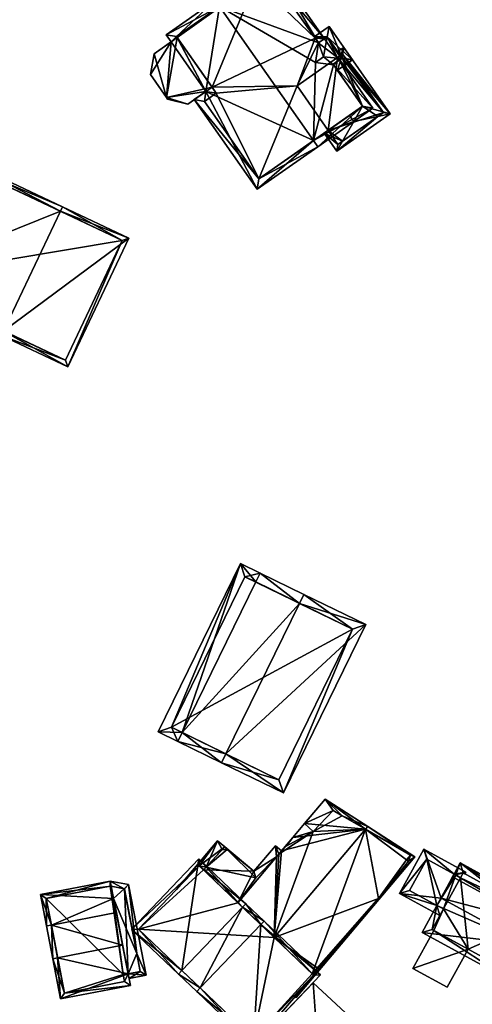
# Model space of a CAD drawing. Header units: inches. Extents: x 2685601 to 2690022, y 1235992 to 1239010.
# Tile 222 of 256: x 2688266 to 2688312, y 1238390 to 1238490. Entities that reach past the tile are written whole.
import ezdxf

# ---------------------------------------------------------------- set-up
doc = ezdxf.new("R2010")
doc.units = ezdxf.units.IN
doc.header["$MEASUREMENT"] = 0
doc.layers.add('Gebaeude Einzelhaus', color=10, linetype='Continuous')
doc.layers.add('Offenes Gebaeude', color=10, linetype='Continuous')

msp = doc.modelspace()

# ---------------------------------------------------------------- meshes
at = {"layer": 'Gebaeude Einzelhaus'}
mesh = msp.add_polyface(dxfattribs=at)
corners = [(2688281.467, 1238487.75, 470.692), (2688280.968, 1238488.461, 470.691), (2688281.466, 1238487.749, 470.691), (2688286.35, 1238491.314, 474.898), (2688285.92, 1238491.929, 474.898), (2688284.982, 1238482.727, 470.692), (2688290.143, 1238472.829, 469.684), (2688283.795, 1238481.896, 469.684), (2688295.853, 1238477.743, 474.898), (2688296.283, 1238477.128, 474.898), (2688297.879, 1238485.422, 470.821), (2688301.865, 1238481.036, 470.316), (2688298.452, 1238485.912, 470.316), (2688297.838, 1238485.481, 470.821), (2688296.059, 1238485.647, 471.737), (2688296.364, 1238487.648, 470.797), (2688291.504, 1238495.838, 470.316), (2688296.95, 1238488.058, 470.316), (2688282.013, 1238488.278, 471.214), (2688286.028, 1238482.541, 471.214), (2688284.84, 1238481.711, 470.206), (2688290.326, 1238473.874, 470.205), (2688300.82, 1238481.22, 470.821), (2688296.016, 1238488.101, 470.814), (2688291.32, 1238494.793, 470.82), (2688296.335, 1238487.628, 470.821), (2688299.784, 1238485.929, 470.316), (2688297.423, 1238489.304, 470.316), (2688297.238, 1238488.259, 470.797), (2688298.639, 1238486.043, 470.875), (2688296.876, 1238486.219, 471.737), (2688298.267, 1238484.867, 470.316), (2688295.913, 1238488.247, 470.316), (2688296.016, 1238488.101, 470.431), (2688296.335, 1238487.628, 470.797), (2688298.74, 1238486.114, 470.796), (2688297.838, 1238485.481, 470.875), (2688296.335, 1238487.628, 463.686), (2688296.95, 1238488.058, 463.686), (2688296.016, 1238488.101, 463.686), (2688291.373, 1238494.717, 469.634), (2688291.373, 1238494.717, 463.687), (2688291.32, 1238494.793, 469.634), (2688290.024, 1238493.886, 469.634), (2688282.013, 1238488.278, 463.686), (2688290.024, 1238493.886, 463.687), (2688285.597, 1238483.157, 470.692), (2688286.028, 1238482.541, 463.686), (2688282.081, 1238488.18, 470.692), (2688282.081, 1238488.18, 463.686), (2688285.597, 1238483.157, 463.686), (2688284.84, 1238481.711, 463.686), (2688290.326, 1238473.874, 463.686), (2688297.337, 1238478.782, 469.37), (2688299.497, 1238480.294, 470.211), (2688297.337, 1238478.782, 463.686), (2688300.82, 1238481.22, 469.745), (2688297.838, 1238485.481, 469.745), (2688298.452, 1238485.912, 469.528), (2688294.193, 1238483.274, 463.686), (2688298.29, 1238486.143, 463.686), (2688291.32, 1238494.793, 463.687), (2688298.74, 1238486.114, 469.426), (2688298.578, 1238486.345, 469.426), (2688297.238, 1238488.259, 463.686), (2688298.578, 1238486.345, 463.686)]
mesh.append_faces([[corners[k] for k in face] for face in [(33, 15, 34), (33, 28, 15), (33, 32, 28), (28, 32, 27), (29, 10, 36), (26, 31, 29), (29, 31, 10), (26, 35, 27), (27, 35, 28), (26, 29, 35), (15, 33, 34), (15, 28, 33), (33, 28, 32), (32, 28, 27), (14, 30, 15), (15, 30, 28), (10, 30, 14), (31, 29, 10), (10, 29, 30), (31, 26, 29), (26, 28, 29), (29, 28, 30), (26, 27, 28), (16, 24, 4), (4, 24, 3), (23, 15, 25), (16, 17, 24), (24, 17, 23), (23, 17, 15), (12, 10, 13), (9, 22, 11), (11, 22, 12), (12, 22, 10), (9, 8, 22), (1, 0, 2), (7, 21, 6), (6, 21, 9), (9, 21, 8), (5, 20, 7), (7, 20, 21), (5, 19, 20), (4, 18, 1), (1, 18, 0), (0, 18, 5), (5, 18, 19), (4, 3, 18), (3, 16, 4), (3, 15, 16), (16, 15, 17), (8, 14, 3), (3, 14, 15), (8, 10, 14), (10, 12, 13), (9, 11, 8), (8, 11, 10), (10, 11, 12), (8, 6, 9), (3, 5, 8), (8, 5, 6), (6, 5, 7), (3, 0, 5), (4, 1, 3), (3, 1, 0), (0, 1, 2)]], dxfattribs={"color": 13})
mesh.append_faces([[corners[k] for k in face] for face in [(60, 64, 65), (60, 38, 64), (28, 17, 15), (28, 64, 17), (17, 64, 38), (64, 63, 65), (63, 35, 62), (64, 28, 63), (63, 28, 35), (29, 12, 35), (35, 12, 62), (62, 12, 58), (36, 13, 29), (29, 13, 12), (10, 13, 36), (60, 37, 38), (39, 45, 41), (41, 45, 61), (45, 49, 44), (39, 50, 45), (45, 50, 49), (47, 52, 51), (60, 59, 37), (37, 59, 39), (39, 59, 50), (50, 59, 47), (47, 59, 52), (52, 59, 55), (13, 57, 12), (12, 57, 58), (10, 57, 13), (10, 56, 57), (10, 22, 56), (22, 54, 56), (53, 52, 55), (53, 21, 52), (22, 8, 54), (54, 8, 53), (53, 8, 21), (21, 51, 52), (21, 20, 51), (20, 47, 51), (20, 19, 47), (47, 46, 50), (48, 44, 49), (46, 18, 48), (48, 18, 44), (47, 19, 46), (46, 19, 18), (44, 43, 45), (43, 24, 42), (43, 3, 24), (44, 18, 43), (43, 18, 3), (33, 24, 23), (33, 40, 24), (24, 40, 42), (33, 39, 40), (40, 39, 41), (34, 23, 25), (34, 33, 23), (34, 37, 33), (33, 37, 39), (15, 34, 25), (15, 17, 34), (34, 17, 37), (37, 17, 38)]], dxfattribs={"color": 41})
mesh = msp.add_polyface(dxfattribs=at)
corners = [(2688280.984, 1238482.099, 470.692), (2688281.103, 1238481.93, 470.692), (2688283.134, 1238481.433, 470.692), (2688284.982, 1238482.727, 470.692), (2688282.081, 1238488.18, 470.692), (2688285.597, 1238483.157, 470.692), (2688281.466, 1238487.749, 470.691), (2688281.467, 1238487.75, 470.692), (2688279.359, 1238484.42, 470.692), (2688279.73, 1238486.534, 470.692), (2688279.359, 1238484.42, 463.686), (2688279.73, 1238486.534, 463.686), (2688280.984, 1238482.099, 463.686), (2688281.103, 1238481.93, 463.686), (2688283.134, 1238481.433, 463.686), (2688285.597, 1238483.157, 463.686), (2688282.081, 1238488.18, 463.686)]
mesh.append_faces([[corners[k] for k in face] for face in [(0, 6, 8), (8, 6, 9), (6, 4, 7), (0, 3, 6), (6, 3, 4), (4, 3, 5), (0, 2, 3), (0, 1, 2)]], dxfattribs={"color": 13})
mesh.append_faces([[corners[k] for k in face] for face in [(11, 12, 10), (12, 14, 13), (12, 15, 14), (11, 16, 12), (12, 16, 15), (11, 6, 16), (16, 6, 4), (4, 6, 7), (11, 9, 6), (3, 15, 5), (3, 14, 15), (3, 2, 14), (2, 1, 14), (14, 1, 13), (1, 0, 13), (13, 0, 12), (0, 8, 12), (12, 8, 10), (8, 9, 10), (10, 9, 11)]], dxfattribs={"color": 41})
mesh = msp.add_polyface(dxfattribs=at)
corners = [(2688299.928, 1238479.679, 470.211), (2688300.82, 1238481.22, 469.745), (2688299.497, 1238480.294, 470.211), (2688302.37, 1238480.193, 469.548), (2688303.616, 1238480.455, 469.21), (2688298.74, 1238486.114, 469.426), (2688298.452, 1238485.912, 469.528), (2688297.838, 1238485.481, 469.745), (2688298.905, 1238487.184, 469.21), (2688298.578, 1238486.345, 469.426), (2688298.292, 1238486.754, 469.426), (2688297.337, 1238478.782, 469.37), (2688298.788, 1238477.685, 469.548), (2688296.927, 1238478.495, 469.21), (2688298.206, 1238476.668, 469.21), (2688302.92, 1238480.578, 469.354), (2688298.783, 1238486.488, 469.354), (2688298.329, 1238477.364, 469.369), (2688298.783, 1238486.488, 463.686), (2688302.92, 1238480.578, 463.686), (2688298.578, 1238486.345, 463.686), (2688297.337, 1238478.782, 463.686), (2688298.329, 1238477.364, 463.686), (2688298.29, 1238486.143, 463.686), (2688294.193, 1238483.274, 463.686)]
mesh.append_faces([[corners[k] for k in face] for face in [(14, 3, 4), (14, 12, 3), (17, 13, 11), (17, 14, 13), (17, 12, 14), (8, 16, 10), (10, 16, 9), (8, 4, 16), (16, 4, 15), (15, 4, 3), (14, 3, 12), (12, 3, 0), (14, 4, 3), (12, 13, 14), (12, 11, 13), (12, 0, 11), (11, 0, 2), (5, 8, 9), (9, 8, 10), (5, 4, 8), (7, 1, 6), (6, 1, 5), (5, 1, 4), (4, 1, 3), (3, 1, 0), (0, 1, 2)]], dxfattribs={"color": 13})
mesh.append_faces([[corners[k] for k in face] for face in [(23, 21, 24), (18, 19, 20), (20, 19, 23), (23, 19, 21), (21, 19, 22), (22, 12, 17), (15, 3, 19), (19, 3, 22), (22, 3, 12), (22, 17, 21), (21, 17, 11), (18, 20, 16), (16, 20, 9), (16, 15, 18), (18, 15, 19)]], dxfattribs={"color": 41})
mesh = msp.add_polyface(dxfattribs=at)
corners = [(2688270.266, 1238470.596, 472.022), (2688258.854, 1238476.545, 464.674), (2688252.688, 1238463.504, 464.674), (2688270.48, 1238471.048, 472.022), (2688264.528, 1238458.459, 472.021), (2688264.314, 1238458.006, 472.021), (2688271.01, 1238454.84, 465.859), (2688277.176, 1238467.881, 465.859), (2688253.354, 1238463.743, 464.96), (2688259.093, 1238475.879, 464.96), (2688270.771, 1238455.506, 466.276), (2688276.51, 1238467.643, 466.275), (2688276.51, 1238467.643, 456.56), (2688259.093, 1238475.879, 456.56), (2688253.354, 1238463.743, 456.56), (2688270.771, 1238455.506, 456.56)]
mesh.append_faces([[corners[k] for k in face] for face in [(0, 9, 3), (11, 0, 3), (7, 11, 3), (6, 10, 11), (6, 11, 7), (4, 10, 5), (8, 4, 5), (5, 10, 6), (2, 8, 5), (9, 8, 1), (3, 9, 1), (1, 8, 2), (4, 7, 0), (0, 7, 3), (5, 6, 4), (4, 6, 7), (0, 2, 4), (4, 2, 5), (3, 1, 0), (0, 1, 2)]], dxfattribs={"color": 13})
mesh.append_faces([[corners[k] for k in face] for face in [(12, 15, 14), (12, 14, 13), (11, 15, 12), (10, 15, 11), (14, 15, 4), (4, 15, 10), (8, 14, 4), (13, 14, 8), (9, 13, 8), (12, 13, 0), (0, 13, 9), (11, 12, 0)]], dxfattribs={"color": 41})
mesh = msp.add_polyface(dxfattribs=at)
corners = [(2688287.004, 1238415.655, 469.592), (2688292.81, 1238411.706, 463.43), (2688301.133, 1238428.749, 463.43), (2688286.565, 1238414.756, 469.592), (2688294.45, 1238430.9, 469.592), (2688294.889, 1238431.799, 469.592), (2688290.461, 1238433.961, 464.851), (2688290.022, 1238433.063, 464.851), (2688282.577, 1238417.817, 464.851), (2688282.138, 1238416.919, 464.851), (2688288.466, 1238434.935, 463.43), (2688280.143, 1238417.893, 463.43), (2688299.795, 1238428.289, 464.317), (2688292.35, 1238413.044, 464.317), (2688288.926, 1238433.598, 464.07), (2688281.48, 1238418.353, 464.07), (2688299.795, 1238428.289, 453.352), (2688288.926, 1238433.598, 453.352), (2688281.48, 1238418.353, 453.352), (2688292.35, 1238413.044, 453.352)]
mesh.append_faces([[corners[k] for k in face] for face in [(0, 13, 3), (8, 0, 9), (15, 8, 9), (9, 0, 3), (11, 15, 9), (14, 15, 10), (10, 15, 11), (7, 14, 6), (4, 7, 6), (6, 14, 10), (12, 4, 5), (5, 4, 6), (2, 12, 5), (1, 13, 12), (3, 13, 1), (1, 12, 2), (8, 11, 9), (6, 10, 7), (7, 10, 8), (8, 10, 11), (4, 8, 0), (0, 8, 3), (3, 8, 9), (4, 7, 8), (5, 6, 4), (4, 6, 7), (0, 2, 4), (4, 2, 5), (3, 1, 0), (0, 1, 2)]], dxfattribs={"color": 13})
mesh.append_faces([[corners[k] for k in face] for face in [(16, 19, 18), (16, 18, 17), (13, 19, 16), (13, 16, 12), (0, 19, 13), (18, 19, 8), (8, 19, 0), (15, 18, 8), (17, 18, 15), (14, 17, 15), (16, 17, 7), (7, 17, 14), (4, 16, 7), (12, 16, 4)]], dxfattribs={"color": 41})
mesh = msp.add_polyface(dxfattribs=at)
corners = [(2688301.117, 1238408.04, 464.26), (2688306.086, 1238405.24, 460.679), (2688301.333, 1238408.296, 464.26), (2688295.728, 1238393.399, 460.869), (2688295.864, 1238393.269, 460.749), (2688294.093, 1238390.996, 460.679), (2688291.882, 1238397.074, 464.26), (2688293.87, 1238391.183, 460.865), (2688302.433, 1238401.035, 460.734), (2688305.443, 1238404.801, 460.813), (2688296.224, 1238394.007, 460.877), (2688305.651, 1238405.42, 460.966), (2688305.259, 1238404.924, 460.953), (2688301.333, 1238408.298, 464.26), (2688297.028, 1238411.066, 460.784), (2688294.955, 1238408.604, 460.784), (2688293.774, 1238407.201, 460.784), (2688292.633, 1238405.846, 460.784), (2688292.357, 1238405.518, 460.784), (2688292.121, 1238405.237, 460.784), (2688288.206, 1238400.587, 460.784), (2688298.767, 1238409.398, 462.431), (2688297.844, 1238409.937, 461.71), (2688295.82, 1238407.799, 461.592), (2688293.1, 1238406.324, 460.818), (2688292.005, 1238406.355, 460.426), (2688292.12, 1238405.236, 460.784), (2688289.834, 1238403.778, 460.425), (2688284.719, 1238403.919, 458.65), (2688286.882, 1238406.263, 458.715), (2688284.29, 1238404.329, 458.388), (2688286.159, 1238406.871, 458.296), (2688282.001, 1238401.932, 458.296), (2688292.001, 1238406.379, 460.418), (2688286.603, 1238405.969, 458.704), (2688284.985, 1238404.196, 458.662), (2688290.034, 1238403.107, 460.684), (2688287.137, 1238405.994, 458.878), (2688296.224, 1238394.007, 450.054), (2688295.728, 1238393.399, 450.054), (2688302.433, 1238401.035, 450.054), (2688305.443, 1238404.801, 450.054), (2688305.259, 1238404.924, 450.054), (2688305.651, 1238405.42, 450.054), (2688301.117, 1238408.04, 450.054), (2688291.882, 1238397.074, 450.054), (2688298.767, 1238409.398, 450.054), (2688297.844, 1238409.937, 450.054), (2688295.82, 1238407.799, 450.054), (2688294.955, 1238408.604, 450.054), (2688292.121, 1238405.237, 450.054), (2688292.357, 1238405.518, 450.054), (2688293.774, 1238407.201, 450.054), (2688293.1, 1238406.324, 450.054), (2688288.206, 1238400.587, 450.054), (2688292.12, 1238405.236, 450.054), (2688290.034, 1238403.107, 450.054), (2688287.137, 1238405.994, 450.054), (2688286.882, 1238406.263, 450.054), (2688286.603, 1238405.969, 450.054), (2688284.985, 1238404.196, 450.054), (2688284.719, 1238403.919, 450.054)]
mesh.append_faces([[corners[k] for k in face] for face in [(17, 25, 33), (18, 25, 17), (27, 37, 29), (27, 36, 37), (18, 26, 25), (25, 26, 27), (27, 26, 36), (30, 35, 28), (32, 31, 30), (30, 31, 35), (35, 31, 34), (34, 31, 29), (17, 33, 25), (30, 31, 32), (28, 29, 30), (30, 29, 31), (26, 27, 20), (20, 27, 28), (28, 27, 29), (18, 25, 26), (26, 25, 27), (18, 17, 25), (16, 24, 17), (17, 24, 18), (0, 13, 2), (14, 22, 15), (15, 22, 23), (0, 21, 13), (13, 21, 14), (14, 21, 22), (6, 19, 20), (6, 18, 19), (0, 17, 6), (6, 17, 18), (0, 16, 17), (0, 15, 16), (0, 14, 15), (2, 13, 0), (0, 13, 14), (10, 4, 3), (4, 5, 7), (1, 11, 2), (2, 11, 0), (1, 9, 11), (11, 9, 12), (10, 8, 4), (4, 8, 5), (5, 8, 1), (1, 8, 9), (5, 4, 7), (3, 0, 6), (5, 1, 4), (4, 1, 3), (3, 1, 0), (0, 1, 2)]], dxfattribs={"color": 13})
mesh.append_faces([[corners[k] for k in face] for face in [(57, 59, 58), (57, 60, 59), (60, 54, 61), (57, 56, 60), (60, 56, 54), (54, 56, 55), (60, 28, 35), (60, 61, 28), (35, 59, 60), (35, 34, 59), (34, 58, 59), (34, 29, 58), (29, 57, 58), (29, 37, 57), (37, 56, 57), (37, 36, 56), (55, 36, 26), (55, 56, 36), (48, 52, 49), (48, 53, 52), (48, 51, 53), (48, 45, 51), (51, 45, 50), (50, 45, 54), (48, 44, 45), (48, 46, 44), (48, 47, 46), (53, 18, 24), (53, 51, 18), (24, 16, 53), (53, 16, 52), (16, 15, 52), (52, 15, 49), (19, 18, 50), (50, 18, 51), (15, 48, 49), (15, 23, 48), (23, 47, 48), (23, 22, 47), (22, 46, 47), (22, 21, 46), (21, 44, 46), (21, 0, 44), (40, 42, 41), (40, 44, 42), (42, 44, 43), (39, 45, 38), (38, 45, 40), (40, 45, 44), (0, 11, 44), (44, 11, 43), (11, 12, 43), (43, 12, 42), (12, 9, 42), (42, 9, 41), (9, 8, 41), (41, 8, 40), (8, 38, 40), (8, 10, 38), (38, 3, 39), (38, 10, 3)]], dxfattribs={"color": 41})
mesh = msp.add_polyface(dxfattribs=at)
corners = [(2688317.422, 1238396.325, 464.602), (2688316.17, 1238392.479, 461.969), (2688318.079, 1238395.965, 464.602), (2688306.839, 1238397.586, 461.969), (2688308.336, 1238400.321, 464.034), (2688308.748, 1238401.073, 464.602), (2688319.246, 1238398.098, 462.917), (2688318.589, 1238398.457, 462.917), (2688309.915, 1238403.205, 462.917), (2688320.021, 1238399.513, 461.969), (2688310.689, 1238404.62, 461.969), (2688310.072, 1238403.493, 462.724), (2688307.856, 1238397.884, 462.466), (2688315.873, 1238393.496, 462.466), (2688319.004, 1238399.215, 462.409), (2688310.228, 1238403.408, 462.724), (2688310.973, 1238403.608, 462.411), (2688308.994, 1238399.961, 464.034), (2688310.725, 1238403.124, 462.73), (2688308.634, 1238399.304, 462.216), (2688308.994, 1238399.961, 462.216), (2688308.336, 1238400.321, 461.905), (2688304.553, 1238401.538, 460.285), (2688308.748, 1238401.073, 461.905), (2688307.004, 1238406.015, 460.285), (2688310.072, 1238403.493, 461.904), (2688310.973, 1238403.608, 462.209), (2688310.228, 1238403.408, 461.978), (2688311.243, 1238403.695, 462.29), (2688310.725, 1238403.124, 462.215), (2688311.144, 1238403.514, 462.29), (2688307.301, 1238404.998, 460.595), (2688305.57, 1238401.835, 460.595), (2688308.336, 1238400.321, 453.538), (2688308.994, 1238399.961, 453.538), (2688307.856, 1238397.884, 453.538), (2688311.483, 1238395.899, 459.441), (2688315.873, 1238393.496, 453.538), (2688308.014, 1238397.798, 459.441), (2688308.014, 1238397.798, 453.538), (2688311.483, 1238395.899, 453.538), (2688319.004, 1238399.215, 453.538), (2688310.973, 1238403.608, 453.538), (2688310.725, 1238403.124, 453.538), (2688310.228, 1238403.408, 453.538), (2688310.072, 1238403.493, 453.538), (2688307.301, 1238404.998, 453.538), (2688305.57, 1238401.835, 453.538)]
mesh.append_faces([[corners[k] for k in face] for face in [(22, 21, 19), (19, 21, 20), (22, 32, 21), (24, 31, 22), (22, 31, 32), (28, 25, 24), (24, 25, 31), (28, 26, 25), (25, 26, 27), (27, 26, 29), (28, 30, 26), (28, 26, 30), (26, 27, 29), (24, 25, 28), (28, 25, 26), (26, 25, 27), (22, 23, 24), (24, 23, 25), (19, 21, 22), (22, 21, 23), (19, 20, 21), (18, 15, 16), (17, 12, 4), (16, 15, 10), (14, 16, 10), (10, 15, 11), (9, 14, 10), (7, 14, 6), (0, 7, 6), (6, 14, 9), (13, 0, 2), (2, 0, 6), (12, 13, 1), (1, 13, 2), (4, 12, 3), (3, 12, 1), (7, 11, 8), (7, 10, 11), (6, 9, 7), (7, 9, 10), (2, 7, 0), (0, 7, 5), (5, 7, 8), (2, 6, 7), (3, 0, 4), (4, 0, 5), (3, 1, 0), (0, 1, 2)]], dxfattribs={"color": 13})
mesh.append_faces([[corners[k] for k in face] for face in [(45, 33, 46), (46, 33, 47), (32, 33, 21), (32, 47, 33), (32, 31, 47), (47, 31, 46), (25, 45, 31), (31, 45, 46), (40, 41, 37), (40, 43, 41), (41, 43, 42), (44, 33, 45), (39, 34, 40), (40, 34, 43), (43, 34, 44), (44, 34, 33), (39, 35, 34), (29, 15, 18), (29, 27, 15), (29, 43, 27), (27, 43, 44), (25, 44, 45), (25, 27, 44), (25, 11, 27), (27, 11, 15), (26, 29, 16), (16, 29, 18), (26, 43, 29), (26, 42, 43), (14, 26, 16), (14, 41, 26), (26, 41, 42), (7, 41, 14), (7, 37, 41), (0, 13, 7), (7, 13, 37), (37, 36, 40), (38, 35, 39), (36, 12, 38), (38, 12, 35), (37, 13, 36), (36, 13, 12), (20, 12, 17), (20, 35, 12), (20, 34, 35), (21, 20, 4), (4, 20, 17), (21, 34, 20), (21, 33, 34), (23, 4, 5), (23, 21, 4), (5, 8, 23), (23, 8, 25), (25, 8, 11)]], dxfattribs={"color": 41})
mesh = msp.add_polyface(dxfattribs=at)
corners = [(2688290.519, 1238398.376, 466.894), (2688289.753, 1238386.15, 460.679), (2688296.571, 1238393.285, 460.679), (2688284.392, 1238391.965, 466.894), (2688284.046, 1238391.603, 466.894), (2688290.865, 1238398.738, 466.894), (2688289.026, 1238400.495, 464.576), (2688288.681, 1238400.133, 464.576), (2688282.553, 1238393.722, 464.576), (2688282.208, 1238393.36, 464.576), (2688284.274, 1238405.036, 460.679), (2688277.456, 1238397.9, 460.679), (2688295.864, 1238393.269, 461.073), (2688284.29, 1238404.329, 460.975), (2688278.164, 1238397.916, 460.976), (2688289.736, 1238386.858, 461.074), (2688288.206, 1238400.587, 460.784), (2688284.719, 1238403.919, 458.65), (2688284.29, 1238404.329, 458.388), (2688291.882, 1238397.074, 464.26), (2688295.728, 1238393.399, 460.869), (2688295.864, 1238393.269, 460.749), (2688295.728, 1238393.399, 450.054), (2688295.864, 1238393.269, 450.054), (2688284.719, 1238403.919, 450.054), (2688284.29, 1238404.329, 450.054), (2688278.164, 1238397.916, 450.054), (2688289.736, 1238386.858, 450.054), (2688291.882, 1238397.074, 450.054), (2688288.206, 1238400.587, 450.054)]
mesh.append_faces([[corners[k] for k in face] for face in [(1, 15, 12), (3, 15, 4), (4, 15, 1), (8, 3, 9), (14, 8, 9), (9, 3, 4), (13, 14, 11), (11, 14, 9), (10, 13, 11), (7, 13, 6), (0, 7, 6), (6, 13, 10), (12, 0, 5), (5, 0, 6), (1, 12, 2), (2, 12, 5), (8, 11, 9), (6, 10, 7), (7, 10, 8), (8, 10, 11), (3, 9, 4), (3, 8, 9), (5, 7, 0), (0, 7, 3), (3, 7, 8), (5, 6, 7), (0, 2, 5), (4, 1, 3), (3, 1, 0), (0, 1, 2)]], dxfattribs={"color": 13})
mesh.append_faces([[corners[k] for k in face] for face in [(28, 26, 29), (29, 26, 24), (24, 26, 25), (22, 27, 28), (28, 27, 26), (22, 23, 27), (21, 27, 23), (12, 15, 21), (21, 15, 27), (8, 15, 3), (8, 27, 15), (8, 26, 27), (8, 14, 26), (14, 18, 26), (26, 18, 25), (14, 13, 18), (18, 24, 25), (18, 17, 24), (20, 21, 22), (22, 21, 23), (19, 12, 20), (20, 12, 21), (19, 0, 12), (16, 7, 19), (19, 7, 0), (18, 13, 17), (17, 13, 16), (16, 13, 7)]], dxfattribs={"color": 41})
mesh = msp.add_polyface(dxfattribs=at)
corners = [(2688276.701, 1238402.011, 456.215), (2688275.306, 1238402.783, 455.662), (2688275.407, 1238402.255, 455.993), (2688277.158, 1238402.434, 455.978), (2688275.643, 1238401.03, 456.763), (2688277.988, 1238395.468, 456.202), (2688278.924, 1238393.249, 455.978), (2688277.11, 1238393.408, 456.724), (2688277.204, 1238392.918, 456.722), (2688276.731, 1238402.005, 456.202), (2688278.339, 1238393.645, 456.193), (2688269.348, 1238398.334, 457.663), (2688269.494, 1238394.928, 460.929), (2688269.985, 1238395.022, 460.929), (2688268.858, 1238398.24, 457.663), (2688276.555, 1238396.285, 460.929), (2688275.919, 1238399.599, 457.663), (2688277.109, 1238393.408, 458.616), (2688270.276, 1238390.864, 457.663), (2688277.338, 1238392.223, 457.663), (2688275.408, 1238402.255, 455.994), (2688268.245, 1238401.424, 455.662), (2688275.644, 1238401.031, 456.763), (2688270.673, 1238391.449, 458.057), (2688276.753, 1238392.619, 458.057), (2688276.619, 1238393.314, 458.616), (2688268.83, 1238401.028, 455.97), (2688275.308, 1238402.274, 455.971), (2688277.11, 1238393.408, 450.054), (2688278.339, 1238393.645, 450.054), (2688276.731, 1238402.005, 450.054), (2688275.407, 1238402.255, 450.054), (2688277.109, 1238393.408, 456.724), (2688275.408, 1238402.255, 450.054), (2688275.308, 1238402.274, 450.054), (2688268.83, 1238401.028, 450.054), (2688270.673, 1238391.449, 450.054), (2688276.753, 1238392.619, 450.054), (2688276.619, 1238393.314, 450.054), (2688277.109, 1238393.408, 450.054)]
mesh.append_faces([[corners[k] for k in face] for face in [(27, 1, 20), (27, 26, 1), (1, 26, 21), (21, 26, 14), (14, 26, 11), (14, 11, 12), (12, 11, 13), (19, 24, 17), (17, 24, 25), (12, 23, 18), (18, 23, 19), (19, 23, 24), (12, 13, 23), (22, 11, 16), (20, 21, 22), (22, 21, 11), (11, 21, 14), (20, 1, 21), (13, 17, 15), (12, 18, 13), (13, 18, 17), (17, 18, 19), (11, 15, 16), (11, 13, 15), (14, 12, 11), (11, 12, 13), (7, 10, 8), (8, 10, 6), (6, 10, 5), (3, 9, 0), (6, 5, 3), (3, 5, 9), (3, 0, 1), (1, 0, 2), (7, 5, 4), (7, 6, 5), (7, 8, 6), (5, 0, 4), (6, 3, 5), (5, 3, 0), (0, 2, 4), (3, 1, 0), (0, 1, 2)]], dxfattribs={"color": 13})
mesh.append_faces([[corners[k] for k in face] for face in [(33, 38, 34), (34, 38, 35), (35, 38, 36), (36, 38, 37), (33, 39, 38), (32, 38, 39), (17, 25, 32), (32, 25, 38), (25, 24, 38), (38, 24, 37), (24, 23, 37), (37, 23, 36), (11, 23, 13), (11, 36, 23), (11, 35, 36), (11, 26, 35), (26, 34, 35), (26, 27, 34), (33, 27, 20), (33, 34, 27), (32, 16, 17), (17, 16, 15), (32, 22, 16), (31, 30, 28), (28, 30, 29), (9, 2, 0), (9, 30, 2), (2, 30, 31), (5, 30, 9), (5, 29, 30), (5, 10, 29), (10, 28, 29), (10, 7, 28)]], dxfattribs={"color": 41})
mesh = msp.add_polyface(dxfattribs=at)
corners = [(2688305.898, 1238393.93, 459.441), (2688311.483, 1238395.899, 459.441), (2688308.014, 1238397.798, 459.441), (2688309.366, 1238392.031, 459.441), (2688305.898, 1238393.93, 453.538), (2688308.014, 1238397.798, 453.538), (2688309.366, 1238392.031, 453.538), (2688311.483, 1238395.899, 453.538)]
mesh.append_faces([[corners[k] for k in face] for face in [(3, 1, 0), (0, 1, 2)]], dxfattribs={"color": 13})
mesh.append_faces([[corners[k] for k in face] for face in [(5, 7, 4), (4, 7, 6), (1, 3, 7), (7, 3, 6), (3, 0, 6), (6, 0, 4), (5, 4, 2), (2, 4, 0)]], dxfattribs={"color": 41})
at = {"layer": 'Offenes Gebaeude'}
mesh = msp.add_polyface(dxfattribs=at)
corners = [(2688296.309, 1238385.385, 456.46), (2688295.81, 1238392.488, 456.46), (2688289.753, 1238386.15, 456.46), (2688302.323, 1238386.441, 456.46), (2688293.655, 1238382.527, 456.46), (2688298.234, 1238384.28, 456.46), (2688297.894, 1238383.913, 456.46), (2688299.353, 1238383.241, 456.46), (2688293.655, 1238382.527, 456.36), (2688289.753, 1238386.15, 456.36), (2688299.353, 1238383.241, 456.36), (2688302.323, 1238386.441, 456.36), (2688295.81, 1238392.488, 456.36), (2688296.309, 1238385.385, 456.36), (2688298.234, 1238384.28, 456.36), (2688297.894, 1238383.913, 456.36)]
mesh.append_faces([[corners[k] for k in face] for face in [(3, 5, 7), (3, 0, 5), (5, 0, 6), (0, 2, 4), (3, 1, 0), (0, 1, 2)]], dxfattribs={"color": 13})
mesh.append_faces([[corners[k] for k in face] for face in [(14, 11, 10), (15, 13, 14), (14, 13, 11), (11, 13, 12), (12, 13, 9), (9, 13, 8), (2, 1, 9), (9, 1, 12), (1, 3, 12), (12, 3, 11), (11, 3, 10), (10, 3, 7), (9, 8, 2), (2, 8, 4)]], dxfattribs={"color": 41})

doc.saveas('drawing.dxf')
